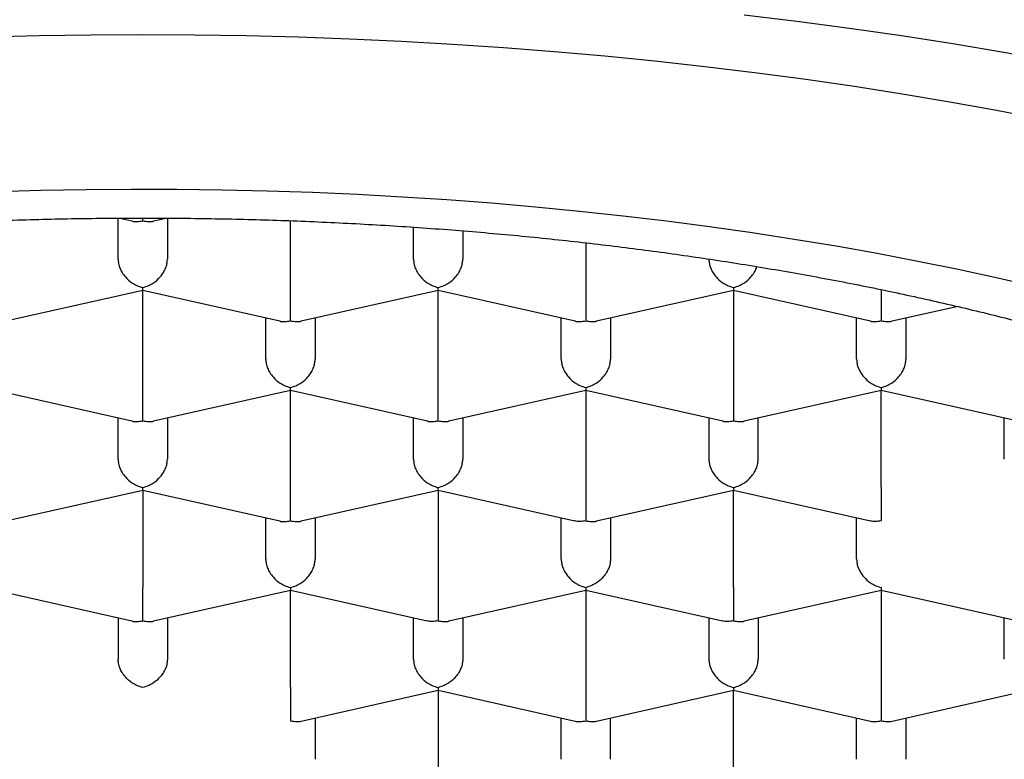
# Model space of a CAD drawing. Header units: millimetres. Extents: x 8 to 743, y 12 to 692.
# Tile 15 of 56: x 281.15 to 286.15, y 561.6 to 565.35. Entities that reach past the tile are written whole.
import ezdxf

# ---------------------------------------------------------------- set-up
doc = ezdxf.new("R2010")
doc.units = ezdxf.units.MM

msp = doc.modelspace()

# ---------------------------------------------------------------- linework, layer by layer
at = {"color": 7, "linetype": 'Continuous', "lineweight": 30}
for p, q in [((281.6511, 564.1347), (281.6511, 564.3431)), ((281.6591, 564.3431), (281.7213, 564.3291)), ((281.7761, 564.3298), (281.7762, 564.3434)), ((281.8308, 564.3291), (281.8953, 564.3437)), ((281.9011, 564.3436), (281.9011, 564.1347)), ((282.5261, 563.9937), (282.5261, 564.3301)), ((283.1511, 564.1347), (283.1511, 564.2971)), ((283.4011, 564.2784), (283.4011, 564.1347)), ((284.0261, 564.2177), (284.0261, 563.9937)), ((281.0808, 563.8215), (281.7763, 563.9784)), ((281.7761, 563.4862), (281.7761, 563.9784)), ((281.7763, 563.9783), (282.4713, 563.8215)), ((282.5808, 563.8215), (283.2763, 563.9784)), ((283.2761, 563.4862), (283.2761, 563.9784)), ((283.2763, 563.9783), (283.9713, 563.8215)), ((284.0808, 563.8215), (284.7759, 563.9783)), ((284.7758, 563.9784), (285.4713, 563.8215)), ((284.7761, 563.9784), (284.7761, 563.4862)), ((285.5808, 563.8215), (285.909, 563.8956)), ((282.4011, 563.6271), (282.4011, 563.8374)), ((282.6511, 563.8374), (282.6511, 563.6271)), ((283.9011, 563.6271), (283.9011, 563.8374)), ((284.1511, 563.8374), (284.1511, 563.6271)), ((285.4011, 563.6271), (285.4011, 563.8374)), ((285.6511, 563.8374), (285.6511, 563.6271)), ((281.0263, 563.4708), (281.7213, 563.314)), ((281.8308, 563.314), (282.5263, 563.4709)), ((282.5261, 562.9786), (282.5261, 563.4708)), ((282.5263, 563.4708), (283.2213, 563.314)), ((283.3308, 563.314), (284.0259, 563.4708)), ((284.0258, 563.4709), (284.7213, 563.314)), ((284.0261, 563.4708), (284.0261, 562.9786)), ((284.8308, 563.314), (285.5259, 563.4708)), ((285.5258, 563.4709), (286.2213, 563.314)), ((285.5261, 562.9786), (285.5261, 563.4708)), ((281.6511, 563.1196), (281.6511, 563.3298)), ((281.9011, 563.3298), (281.9011, 563.1196)), ((283.1511, 563.1196), (283.1511, 563.3298)), ((283.4011, 563.3298), (283.4011, 563.1196)), ((284.6511, 563.3298), (284.6511, 563.1196)), ((284.9011, 563.1196), (284.9011, 563.3298)), ((286.1511, 563.1196), (286.1511, 563.3298)), ((281.0808, 562.8064), (281.7763, 562.9633)), ((281.7761, 562.9632), (281.7761, 562.471)), ((281.7763, 562.9632), (282.4713, 562.8064)), ((282.5808, 562.8064), (283.2763, 562.9633)), ((283.2761, 562.9632), (283.2761, 562.471)), ((283.2763, 562.9632), (283.9708, 562.8065)), ((284.0808, 562.8064), (284.7759, 562.9632)), ((284.7758, 562.9633), (285.4708, 562.8065)), ((284.7761, 562.471), (284.7761, 562.9632)), ((282.4011, 562.612), (282.4011, 562.8222)), ((282.6511, 562.8222), (282.6511, 562.612)), ((283.9011, 562.612), (283.9011, 562.8222)), ((284.1511, 562.8222), (284.1511, 562.612)), ((285.4011, 562.612), (285.4011, 562.8222)), ((281.0263, 562.4556), (281.7213, 562.2988)), ((281.8308, 562.2988), (282.5259, 562.4556)), ((282.5258, 562.4557), (283.2208, 562.2989)), ((282.5261, 561.9634), (282.5261, 562.4557)), ((283.3308, 562.2988), (284.0259, 562.4556)), ((284.0258, 562.4557), (284.7208, 562.2989)), ((284.0261, 562.4557), (284.0261, 561.9634)), ((284.8308, 562.2988), (285.5259, 562.4556)), ((285.5258, 562.4557), (286.2213, 562.2988)), ((285.5261, 562.4557), (285.5261, 561.9634)), ((281.6511, 562.3147), (281.6511, 562.1044)), ((281.9011, 562.3147), (281.9011, 562.1044)), ((283.1511, 562.1044), (283.1511, 562.3147)), ((283.4011, 562.3147), (283.4011, 562.1044)), ((284.6511, 562.3147), (284.6511, 562.1044)), ((284.9011, 562.3147), (284.9011, 562.1044)), ((286.1511, 562.1044), (286.1511, 562.3147)), ((282.5808, 561.7912), (283.2759, 561.948)), ((283.2758, 561.9481), (283.9713, 561.7912)), ((283.2761, 561.9481), (283.2761, 561.4559)), ((284.0808, 561.7912), (284.7759, 561.948)), ((284.7758, 561.9481), (285.4713, 561.7912)), ((284.7761, 561.4559), (284.7761, 561.9481)), ((285.5808, 561.7912), (286.2759, 561.948)), ((282.6511, 561.8071), (282.6511, 561.5968)), ((283.9011, 561.5968), (283.9011, 561.8071)), ((284.1511, 561.5968), (284.1511, 561.8071)), ((285.4011, 561.5968), (285.4011, 561.8071)), ((285.6511, 561.8071), (285.6511, 561.5968))]:
    msp.add_line(p, q, dxfattribs=at)
at = {"color": 7, "linetype": 'Continuous', "lineweight": 30, "flags": 128}
for points in [[(286.4041, 565.1378), (286.1485, 565.1838), (285.8899, 565.2273), (285.6285, 565.268), (285.3645, 565.3061), (285.098, 565.3414), (284.8292, 565.374)], [(286.3387, 564.8455), (286.1027, 564.8909), (285.8638, 564.934), (285.622, 564.9746), (285.3777, 565.0127), (285.1308, 565.0482), (284.8817, 565.0813), (284.6304, 565.1118), (284.3772, 565.1397), (284.1222, 565.165), (283.8656, 565.1877), (283.6075, 565.2077), (283.3482, 565.2251), (283.0878, 565.2399), (282.8266, 565.252), (282.5646, 565.2614), (282.302, 565.2681), (282.0391, 565.2721), (281.7761, 565.2735), (281.513, 565.2721), (281.2501, 565.2681), (280.9875, 565.2614)], [(286.316, 563.9932), (286.1178, 564.0388), (285.9166, 564.0824), (285.7126, 564.1238), (285.5058, 564.1632), (285.2964, 564.2005), (285.0847, 564.2355), (284.8706, 564.2684), (284.6544, 564.2991), (284.4362, 564.3275), (284.2161, 564.3537), (283.9944, 564.3777), (283.7711, 564.3993), (283.5465, 564.4187), (283.3206, 564.4357), (283.0937, 564.4504), (282.8659, 564.4627), (282.6373, 564.4728), (282.4081, 564.4804), (282.1785, 564.4858), (281.9486, 564.4887), (281.7186, 564.4893), (281.4886, 564.4875), (281.2588, 564.4834), (281.0294, 564.4769)]]:
    msp.add_lwpolyline(points, dxfattribs=at)
at = {"color": 7, "linetype": 'Continuous', "lineweight": 30}
for points, knots in [([(273.7511, 561.2085), (273.7533, 561.265), (273.7578, 561.3778), (273.7942, 561.5465), (273.8521, 561.7143), (273.9336, 561.8806), (274.0378, 562.0449), (274.1549, 562.1945), (274.2789, 562.3294), (274.4047, 562.4503), (274.5432, 562.569), (274.6942, 562.6853), (274.8574, 562.7991), (275.0326, 562.9101), (275.2194, 563.0181), (275.4193, 563.1241), (275.6327, 563.2276), (275.8593, 563.3284), (276.0967, 563.4254), (276.3421, 563.5174), (276.5948, 563.6044), (276.8541, 563.6865), (277.1219, 563.7643), (277.4003, 563.8383), (277.6893, 563.9084), (277.9885, 563.9742), (278.2947, 564.0349), (278.6042, 564.09), (278.9164, 564.1394), (279.2306, 564.1832), (279.5492, 564.222), (279.8746, 564.2558), (280.2066, 564.2845), (280.5448, 564.3079), (280.8852, 564.3256), (281.2239, 564.3376), (281.5603, 564.3438), (281.894, 564.3446), (282.2275, 564.34), (282.5633, 564.3299), (282.901, 564.3141), (283.2399, 564.2924), (283.5761, 564.2652), (283.9058, 564.2327), (284.2286, 564.1951), (284.5441, 564.1527), (284.8549, 564.1052), (285.1632, 564.0523), (285.4684, 563.9937), (285.7699, 563.9294), (286.0641, 563.8602), (286.3476, 563.7869), (286.6204, 563.7096), (286.8822, 563.6288), (287.1352, 563.5438), (287.3813, 563.4539), (287.6196, 563.3591), (287.8497, 563.2594), (288.0686, 563.1561), (288.2741, 563.0502), (288.466, 562.942), (288.6446, 562.8318), (288.8113, 562.7189), (288.9674, 562.6023), (289.112, 562.482), (289.2447, 562.3582), (289.3637, 562.2324), (289.4733, 562.0993), (289.571, 561.9588), (289.6544, 561.8109), (289.7197, 561.6614), (289.7662, 561.5109), (289.7956, 561.3598), (289.7992, 561.2589), (289.8011, 561.2085)], [0, 0, 0, 0, 0.017177, 0.034366, 0.051542, 0.068719, 0.085908, 0.103085, 0.11632, 0.129566, 0.142812, 0.156047, 0.169273, 0.18251, 0.195747, 0.208973, 0.222582, 0.236204, 0.249826, 0.263436, 0.276662, 0.289899, 0.303136, 0.316361, 0.329971, 0.343593, 0.357215, 0.370825, 0.384051, 0.397288, 0.410525, 0.42375, 0.43736, 0.450982, 0.464604, 0.478214, 0.491439, 0.504677, 0.517914, 0.531139, 0.544749, 0.558371, 0.571993, 0.585603, 0.598828, 0.612065, 0.625302, 0.638528, 0.652138, 0.66576, 0.679382, 0.692992, 0.706217, 0.719454, 0.732691, 0.745917, 0.759527, 0.773149, 0.786771, 0.800381, 0.813606, 0.826843, 0.84008, 0.853306, 0.866916, 0.880538, 0.89416, 0.907769, 0.923111, 0.938489, 0.953885, 0.96928, 0.984658, 1, 1, 1, 1]), ([(281.7213, 564.3291), (281.7213, 564.3291), (281.7287, 564.3259), (281.7476, 564.3258), (281.7661, 564.3284), (281.7761, 564.3298)], [0, 0, 0, 0, 0.000643, 0.463034, 1, 1, 1, 1]), ([(281.7761, 564.3298), (281.786, 564.3284), (281.8046, 564.3258), (281.8234, 564.3259), (281.8308, 564.3291), (281.8308, 564.3291)], [0, 0, 0, 0, 0.53688, 0.999244, 1, 1, 1, 1]), ([(281.6511, 564.1347), (281.6515, 564.1274), (281.6524, 564.1124), (281.6596, 564.0892), (281.6712, 564.0661), (281.6909, 564.0396), (281.7165, 564.0172), (281.7471, 563.9998), (281.7659, 563.9944), (281.7761, 563.9915)], [0, 0, 0, 0, 0.1113932, 0.2273113, 0.3489592, 0.477381, 0.6926704, 0.8348682, 1, 1, 1, 1]), ([(281.7761, 563.9915), (281.7862, 563.9944), (281.805, 563.9998), (281.8357, 564.0172), (281.8613, 564.0396), (281.881, 564.0661), (281.8926, 564.0892), (281.8997, 564.1124), (281.9006, 564.1274), (281.9011, 564.1347)], [0, 0, 0, 0, 0.1651044, 0.3072931, 0.5226184, 0.6510258, 0.7726688, 0.8885917, 1, 1, 1, 1]), ([(283.1511, 564.1347), (283.1515, 564.1274), (283.1524, 564.1124), (283.1596, 564.0892), (283.1712, 564.0661), (283.1909, 564.0396), (283.2165, 564.0172), (283.2471, 563.9998), (283.2659, 563.9944), (283.2761, 563.9915)], [0, 0, 0, 0, 0.111393, 0.227311, 0.348959, 0.477381, 0.69267, 0.834868, 1, 1, 1, 1]), ([(283.2761, 563.9915), (283.2862, 563.9944), (283.305, 563.9998), (283.3357, 564.0172), (283.3613, 564.0396), (283.381, 564.0661), (283.3926, 564.0892), (283.3997, 564.1124), (283.4006, 564.1274), (283.4011, 564.1347)], [0, 0, 0, 0, 0.165104, 0.307293, 0.522618, 0.651026, 0.772669, 0.888592, 1, 1, 1, 1]), ([(284.6511, 564.1347), (284.6515, 564.1274), (284.6524, 564.1124), (284.6596, 564.0892), (284.6712, 564.0661), (284.6909, 564.0396), (284.7165, 564.0172), (284.7471, 563.9998), (284.7659, 563.9944), (284.7761, 563.9915)], [0, 0, 0, 0, 0.111393, 0.227311, 0.348959, 0.477381, 0.69267, 0.834868, 1, 1, 1, 1]), ([(284.7761, 563.9915), (284.7862, 563.9944), (284.805, 563.9998), (284.8356, 564.0172), (284.8614, 564.0396), (284.8807, 564.0662), (284.8907, 564.0843), (284.8936, 564.0949), (284.8943, 564.0975)], [0, 0, 0, 0, 0.203432, 0.378628, 0.64394, 0.802156, 0.952037, 1, 1, 1, 1]), ([(281.7763, 563.9784), (281.7763, 563.9784), (281.7764, 563.9769), (281.7762, 563.981), (281.7761, 563.9878), (281.7761, 563.9915)], [0, 0, 0, 0, 0.0006433, 0.4630341, 1, 1, 1, 1]), ([(282.5261, 563.8223), (282.5261, 563.8275), (282.5262, 563.8371), (282.5264, 563.8615), (282.526, 563.8896), (282.5261, 563.9206), (282.5261, 563.9463), (282.5261, 563.9711), (282.5261, 563.9863), (282.5261, 563.9937)], [0, 0, 0, 0, 0.165104, 0.307293, 0.522618, 0.651026, 0.772669, 0.888592, 1, 1, 1, 1]), ([(283.2763, 563.9785), (283.2763, 563.9785), (283.2764, 563.9769), (283.2762, 563.981), (283.2761, 563.9878), (283.2761, 563.9915)], [0, 0, 0, 0, 0.004079, 0.46488, 1, 1, 1, 1]), ([(284.0261, 563.9937), (284.026, 563.9863), (284.026, 563.9711), (284.026, 563.9463), (284.026, 563.9206), (284.0261, 563.8896), (284.0257, 563.8615), (284.0259, 563.8371), (284.026, 563.8275), (284.0261, 563.8223)], [0, 0, 0, 0, 0.111393, 0.227311, 0.348959, 0.477381, 0.69267, 0.834868, 1, 1, 1, 1]), ([(284.7761, 563.9915), (284.776, 563.9878), (284.7759, 563.981), (284.7758, 563.9769), (284.7758, 563.9785), (284.7758, 563.9785)], [0, 0, 0, 0, 0.535032, 0.995805, 1, 1, 1, 1]), ([(285.526, 563.9803), (285.526, 563.9773), (285.526, 563.9665), (285.526, 563.9463), (285.526, 563.9206), (285.5261, 563.8896), (285.5257, 563.8615), (285.5259, 563.8371), (285.526, 563.8275), (285.5261, 563.8223)], [0, 0, 0, 0, 0.048295, 0.172444, 0.30273, 0.440271, 0.670847, 0.823142, 1, 1, 1, 1]), ([(282.4713, 563.8215), (282.4713, 563.8215), (282.4787, 563.8183), (282.4976, 563.8182), (282.5161, 563.8209), (282.5261, 563.8223)], [0, 0, 0, 0, 0.000643, 0.463034, 1, 1, 1, 1]), ([(282.5261, 563.8223), (282.536, 563.8209), (282.5546, 563.8182), (282.5734, 563.8183), (282.5808, 563.8215), (282.5808, 563.8215)], [0, 0, 0, 0, 0.53688, 0.999244, 1, 1, 1, 1]), ([(283.9713, 563.8215), (283.9713, 563.8215), (283.9787, 563.8183), (283.9976, 563.8182), (284.0161, 563.8209), (284.0261, 563.8223)], [0, 0, 0, 0, 0.000643, 0.463034, 1, 1, 1, 1]), ([(284.0261, 563.8223), (284.036, 563.8209), (284.0546, 563.8182), (284.0734, 563.8183), (284.0808, 563.8215), (284.0808, 563.8215)], [0, 0, 0, 0, 0.53688, 0.999244, 1, 1, 1, 1]), ([(285.4713, 563.8215), (285.4713, 563.8215), (285.4787, 563.8183), (285.4976, 563.8182), (285.5161, 563.8209), (285.5261, 563.8223)], [0, 0, 0, 0, 0.0006433, 0.4630341, 1, 1, 1, 1]), ([(285.5261, 563.8223), (285.536, 563.8209), (285.5546, 563.8182), (285.5734, 563.8183), (285.5808, 563.8215), (285.5808, 563.8215)], [0, 0, 0, 0, 0.53688, 0.999244, 1, 1, 1, 1]), ([(282.4011, 563.6271), (282.4015, 563.6198), (282.4024, 563.6048), (282.4096, 563.5816), (282.4212, 563.5586), (282.4409, 563.5321), (282.4665, 563.5096), (282.4971, 563.4922), (282.5159, 563.4868), (282.5261, 563.4839)], [0, 0, 0, 0, 0.111393, 0.227311, 0.348959, 0.477381, 0.69267, 0.834868, 1, 1, 1, 1]), ([(282.5261, 563.4839), (282.5362, 563.4868), (282.555, 563.4922), (282.5857, 563.5096), (282.6113, 563.5321), (282.631, 563.5586), (282.6426, 563.5816), (282.6497, 563.6048), (282.6506, 563.6198), (282.6511, 563.6271)], [0, 0, 0, 0, 0.165104, 0.307293, 0.522618, 0.651026, 0.772669, 0.888592, 1, 1, 1, 1]), ([(283.9011, 563.6271), (283.9015, 563.6198), (283.9024, 563.6048), (283.9096, 563.5816), (283.9212, 563.5586), (283.9409, 563.5321), (283.9665, 563.5096), (283.9971, 563.4922), (284.0159, 563.4868), (284.0261, 563.4839)], [0, 0, 0, 0, 0.111393, 0.227311, 0.348959, 0.477381, 0.69267, 0.834868, 1, 1, 1, 1]), ([(284.0261, 563.4839), (284.0362, 563.4868), (284.055, 563.4922), (284.0857, 563.5096), (284.1113, 563.5321), (284.131, 563.5586), (284.1426, 563.5816), (284.1497, 563.6048), (284.1506, 563.6198), (284.1511, 563.6271)], [0, 0, 0, 0, 0.165104, 0.307293, 0.522618, 0.651026, 0.772669, 0.888592, 1, 1, 1, 1]), ([(285.4011, 563.6271), (285.4015, 563.6198), (285.4024, 563.6048), (285.4096, 563.5816), (285.4212, 563.5586), (285.4409, 563.5321), (285.4665, 563.5096), (285.4971, 563.4922), (285.5159, 563.4868), (285.5261, 563.4839)], [0, 0, 0, 0, 0.111393, 0.227311, 0.348959, 0.477381, 0.69267, 0.834868, 1, 1, 1, 1]), ([(285.5261, 563.4839), (285.5362, 563.4868), (285.555, 563.4922), (285.5857, 563.5096), (285.6113, 563.5321), (285.631, 563.5586), (285.6426, 563.5816), (285.6497, 563.6048), (285.6506, 563.6198), (285.6511, 563.6271)], [0, 0, 0, 0, 0.165104, 0.307293, 0.522618, 0.651026, 0.772669, 0.888592, 1, 1, 1, 1]), ([(281.7761, 563.3147), (281.7761, 563.3199), (281.7762, 563.3296), (281.7764, 563.3539), (281.776, 563.3821), (281.7761, 563.413), (281.7761, 563.4387), (281.7761, 563.4635), (281.7761, 563.4787), (281.7761, 563.4862)], [0, 0, 0, 0, 0.165104, 0.307293, 0.522618, 0.651026, 0.772669, 0.888592, 1, 1, 1, 1]), ([(282.5263, 563.4709), (282.5263, 563.4709), (282.5264, 563.4694), (282.5262, 563.4734), (282.5261, 563.4802), (282.5261, 563.4839)], [0, 0, 0, 0, 0.004079, 0.46488, 1, 1, 1, 1]), ([(283.2761, 563.3147), (283.2761, 563.3199), (283.2762, 563.3296), (283.2764, 563.3539), (283.276, 563.3821), (283.2761, 563.413), (283.2761, 563.4387), (283.2761, 563.4635), (283.2761, 563.4787), (283.2761, 563.4862)], [0, 0, 0, 0, 0.1651044, 0.3072931, 0.5226184, 0.6510258, 0.7726688, 0.8885917, 1, 1, 1, 1]), ([(284.0261, 563.4839), (284.026, 563.4802), (284.0259, 563.4734), (284.0258, 563.4694), (284.0258, 563.4709), (284.0258, 563.4709)], [0, 0, 0, 0, 0.53688, 0.999244, 1, 1, 1, 1]), ([(284.7761, 563.4862), (284.776, 563.4787), (284.776, 563.4636), (284.776, 563.4387), (284.776, 563.4131), (284.7761, 563.3821), (284.7757, 563.3539), (284.7759, 563.3296), (284.776, 563.3199), (284.7761, 563.3147)], [0, 0, 0, 0, 0.111393, 0.227311, 0.348959, 0.477381, 0.69267, 0.834868, 1, 1, 1, 1]), ([(285.5261, 563.4839), (285.526, 563.4802), (285.5259, 563.4734), (285.5258, 563.4694), (285.5258, 563.4709), (285.5258, 563.4709)], [0, 0, 0, 0, 0.53688, 0.999244, 1, 1, 1, 1]), ([(281.7213, 563.314), (281.7213, 563.314), (281.7287, 563.3108), (281.7476, 563.3107), (281.7661, 563.3133), (281.7761, 563.3147)], [0, 0, 0, 0, 0.000643, 0.463034, 1, 1, 1, 1]), ([(281.7761, 563.3147), (281.786, 563.3133), (281.8046, 563.3107), (281.8234, 563.3108), (281.8308, 563.314), (281.8308, 563.314)], [0, 0, 0, 0, 0.53688, 0.999244, 1, 1, 1, 1]), ([(283.2213, 563.314), (283.2213, 563.314), (283.2287, 563.3108), (283.2476, 563.3107), (283.2661, 563.3133), (283.2761, 563.3147)], [0, 0, 0, 0, 0.000643, 0.463034, 1, 1, 1, 1]), ([(283.2761, 563.3147), (283.286, 563.3133), (283.3046, 563.3107), (283.3234, 563.3108), (283.3308, 563.314), (283.3308, 563.314)], [0, 0, 0, 0, 0.53688, 0.999244, 1, 1, 1, 1]), ([(284.7213, 563.314), (284.7213, 563.314), (284.7287, 563.3108), (284.7476, 563.3107), (284.7661, 563.3133), (284.7761, 563.3147)], [0, 0, 0, 0, 0.000643, 0.463034, 1, 1, 1, 1]), ([(284.7761, 563.3147), (284.786, 563.3133), (284.8046, 563.3107), (284.8234, 563.3108), (284.8308, 563.314), (284.8308, 563.314)], [0, 0, 0, 0, 0.53688, 0.999244, 1, 1, 1, 1]), ([(281.6511, 563.1196), (281.6515, 563.1122), (281.6524, 563.0973), (281.6596, 563.074), (281.6712, 563.051), (281.6909, 563.0245), (281.7165, 563.002), (281.7471, 562.9846), (281.7659, 562.9792), (281.7761, 562.9763)], [0, 0, 0, 0, 0.1113932, 0.2273113, 0.3489592, 0.477381, 0.6926704, 0.8348682, 1, 1, 1, 1]), ([(281.7761, 562.9763), (281.7862, 562.9792), (281.805, 562.9846), (281.8357, 563.002), (281.8613, 563.0245), (281.881, 563.051), (281.8926, 563.074), (281.8997, 563.0973), (281.9006, 563.1122), (281.9011, 563.1196)], [0, 0, 0, 0, 0.165104, 0.307293, 0.522618, 0.651026, 0.772669, 0.888592, 1, 1, 1, 1]), ([(283.1511, 563.1196), (283.1515, 563.1122), (283.1524, 563.0973), (283.1596, 563.074), (283.1712, 563.051), (283.1909, 563.0245), (283.2165, 563.002), (283.2471, 562.9846), (283.2659, 562.9792), (283.2761, 562.9763)], [0, 0, 0, 0, 0.111393, 0.227311, 0.348959, 0.477381, 0.69267, 0.834868, 1, 1, 1, 1]), ([(283.2761, 562.9763), (283.2862, 562.9792), (283.305, 562.9846), (283.3357, 563.002), (283.3613, 563.0245), (283.381, 563.051), (283.3926, 563.074), (283.3997, 563.0973), (283.4006, 563.1122), (283.4011, 563.1196)], [0, 0, 0, 0, 0.165104, 0.307293, 0.522618, 0.651026, 0.772669, 0.888592, 1, 1, 1, 1]), ([(284.6511, 563.1196), (284.6515, 563.1122), (284.6524, 563.0973), (284.6596, 563.074), (284.6712, 563.051), (284.6909, 563.0245), (284.7165, 563.002), (284.7471, 562.9846), (284.7659, 562.9792), (284.7761, 562.9763)], [0, 0, 0, 0, 0.1113932, 0.2273113, 0.3489592, 0.477381, 0.6926704, 0.8348682, 1, 1, 1, 1]), ([(284.7761, 562.9763), (284.7862, 562.9792), (284.805, 562.9846), (284.8357, 563.002), (284.8613, 563.0245), (284.881, 563.051), (284.8926, 563.074), (284.8997, 563.0973), (284.9006, 563.1122), (284.9011, 563.1196)], [0, 0, 0, 0, 0.1651044, 0.3072931, 0.5226184, 0.6510258, 0.7726688, 0.8885917, 1, 1, 1, 1]), ([(281.7763, 562.9633), (281.7763, 562.9633), (281.7764, 562.9618), (281.7762, 562.9659), (281.7761, 562.9727), (281.7761, 562.9763)], [0, 0, 0, 0, 0.000643, 0.463034, 1, 1, 1, 1]), ([(282.5261, 562.8071), (282.5261, 562.8123), (282.5262, 562.822), (282.5264, 562.8464), (282.526, 562.8745), (282.5261, 562.9055), (282.5261, 562.9311), (282.5261, 562.956), (282.5261, 562.9711), (282.5261, 562.9786)], [0, 0, 0, 0, 0.165104, 0.307293, 0.522618, 0.651026, 0.772669, 0.888592, 1, 1, 1, 1]), ([(283.2763, 562.9633), (283.2763, 562.9633), (283.2764, 562.9618), (283.2762, 562.9659), (283.2761, 562.9727), (283.2761, 562.9763)], [0, 0, 0, 0, 0.000643, 0.463034, 1, 1, 1, 1]), ([(284.0261, 562.9786), (284.026, 562.9711), (284.026, 562.956), (284.026, 562.9311), (284.026, 562.9055), (284.0261, 562.8745), (284.0257, 562.8464), (284.0259, 562.822), (284.026, 562.8123), (284.0261, 562.8071)], [0, 0, 0, 0, 0.111393, 0.227311, 0.348959, 0.477381, 0.69267, 0.834868, 1, 1, 1, 1]), ([(284.7761, 562.9763), (284.776, 562.9727), (284.7759, 562.9659), (284.7758, 562.9618), (284.7758, 562.9633), (284.7758, 562.9633)], [0, 0, 0, 0, 0.53688, 0.999244, 1, 1, 1, 1]), ([(285.5261, 562.9786), (285.526, 562.9711), (285.526, 562.956), (285.526, 562.9311), (285.526, 562.9055), (285.5261, 562.8745), (285.5257, 562.8464), (285.5259, 562.822), (285.526, 562.8123), (285.5261, 562.8071)], [0, 0, 0, 0, 0.1113938, 0.227312, 0.3489598, 0.477381, 0.6926715, 0.8348691, 1, 1, 1, 1]), ([(282.4713, 562.8064), (282.4713, 562.8064), (282.4787, 562.8032), (282.4976, 562.8031), (282.5161, 562.8057), (282.5261, 562.8071)], [0, 0, 0, 0, 0.000643, 0.463034, 1, 1, 1, 1]), ([(282.5261, 562.8071), (282.536, 562.8057), (282.5546, 562.8031), (282.5734, 562.8032), (282.5808, 562.8064), (282.5808, 562.8064)], [0, 0, 0, 0, 0.53688, 0.999244, 1, 1, 1, 1]), ([(284.0261, 562.8071), (284.0161, 562.8057), (283.9974, 562.8032), (283.9784, 562.8034), (283.971, 562.8066), (283.9709, 562.8066)], [0, 0, 0, 0, 0.535032, 0.995805, 1, 1, 1, 1]), ([(284.0261, 562.8071), (284.036, 562.8057), (284.0546, 562.8031), (284.0734, 562.8032), (284.0808, 562.8064), (284.0808, 562.8064)], [0, 0, 0, 0, 0.53688, 0.999244, 1, 1, 1, 1]), ([(285.5261, 562.8071), (285.5161, 562.8057), (285.4974, 562.8032), (285.4784, 562.8034), (285.471, 562.8066), (285.4709, 562.8066)], [0, 0, 0, 0, 0.535033, 0.9958062, 1, 1, 1, 1]), ([(282.4011, 562.612), (282.4015, 562.6047), (282.4024, 562.5897), (282.4096, 562.5665), (282.4212, 562.5434), (282.4409, 562.5169), (282.4665, 562.4945), (282.4971, 562.4771), (282.5159, 562.4716), (282.5261, 562.4687)], [0, 0, 0, 0, 0.111393, 0.227311, 0.348959, 0.477381, 0.69267, 0.834868, 1, 1, 1, 1]), ([(282.5261, 562.4687), (282.5362, 562.4716), (282.555, 562.4771), (282.5857, 562.4945), (282.6113, 562.5169), (282.631, 562.5434), (282.6426, 562.5665), (282.6497, 562.5897), (282.6506, 562.6047), (282.6511, 562.612)], [0, 0, 0, 0, 0.165104, 0.307293, 0.522618, 0.651026, 0.772669, 0.888592, 1, 1, 1, 1]), ([(283.9011, 562.612), (283.9015, 562.6047), (283.9024, 562.5897), (283.9096, 562.5665), (283.9212, 562.5434), (283.9409, 562.5169), (283.9665, 562.4945), (283.9971, 562.4771), (284.0159, 562.4716), (284.0261, 562.4687)], [0, 0, 0, 0, 0.111393, 0.227311, 0.348959, 0.477381, 0.69267, 0.834868, 1, 1, 1, 1]), ([(284.1511, 562.612), (284.1506, 562.6047), (284.1497, 562.5897), (284.1425, 562.5665), (284.1309, 562.5435), (284.1114, 562.5169), (284.0853, 562.4947), (284.0549, 562.4771), (284.0361, 562.4717), (284.0261, 562.4687)], [0, 0, 0, 0, 0.111393, 0.227311, 0.348959, 0.477381, 0.69267, 0.834868, 1, 1, 1, 1]), ([(285.4011, 562.612), (285.4015, 562.6047), (285.4024, 562.5897), (285.4096, 562.5665), (285.4212, 562.5434), (285.4409, 562.5169), (285.4665, 562.4945), (285.4971, 562.4771), (285.5159, 562.4716), (285.5261, 562.4687)], [0, 0, 0, 0, 0.111393, 0.227311, 0.348959, 0.477381, 0.692671, 0.834868, 1, 1, 1, 1]), ([(281.7761, 562.2995), (281.7761, 562.3047), (281.7762, 562.3144), (281.7764, 562.3388), (281.776, 562.3669), (281.7761, 562.3979), (281.7761, 562.4236), (281.7761, 562.4484), (281.7761, 562.4636), (281.7761, 562.471)], [0, 0, 0, 0, 0.165104, 0.307293, 0.522618, 0.651026, 0.772669, 0.888592, 1, 1, 1, 1]), ([(282.5261, 562.4687), (282.526, 562.4651), (282.5259, 562.4583), (282.5258, 562.4542), (282.5258, 562.4557), (282.5258, 562.4558)], [0, 0, 0, 0, 0.535032, 0.995805, 1, 1, 1, 1]), ([(283.2761, 562.471), (283.276, 562.4636), (283.276, 562.4484), (283.276, 562.4236), (283.276, 562.3979), (283.2761, 562.3669), (283.2757, 562.3388), (283.2759, 562.3144), (283.276, 562.3047), (283.2761, 562.2995)], [0, 0, 0, 0, 0.111393, 0.227311, 0.348959, 0.477381, 0.69267, 0.834868, 1, 1, 1, 1]), ([(284.0261, 562.4687), (284.026, 562.4651), (284.0259, 562.4583), (284.0258, 562.4542), (284.0258, 562.4557), (284.0258, 562.4557)], [0, 0, 0, 0, 0.53688, 0.999244, 1, 1, 1, 1]), ([(284.7761, 562.471), (284.776, 562.4636), (284.776, 562.4484), (284.776, 562.4236), (284.776, 562.3979), (284.7761, 562.3669), (284.7757, 562.3388), (284.7759, 562.3144), (284.776, 562.3047), (284.7761, 562.2995)], [0, 0, 0, 0, 0.111393, 0.227311, 0.348959, 0.477381, 0.69267, 0.834868, 1, 1, 1, 1]), ([(285.5261, 562.4687), (285.526, 562.4651), (285.5259, 562.4583), (285.5258, 562.4542), (285.5258, 562.4557), (285.5258, 562.4558)], [0, 0, 0, 0, 0.535035, 0.995807, 1, 1, 1, 1]), ([(281.7213, 562.2988), (281.7213, 562.2988), (281.7287, 562.2956), (281.7476, 562.2955), (281.7661, 562.2981), (281.7761, 562.2995)], [0, 0, 0, 0, 0.000643, 0.463034, 1, 1, 1, 1]), ([(281.7761, 562.2995), (281.786, 562.2981), (281.8046, 562.2955), (281.8234, 562.2956), (281.8308, 562.2988), (281.8308, 562.2988)], [0, 0, 0, 0, 0.53688, 0.999244, 1, 1, 1, 1]), ([(283.2761, 562.2995), (283.2661, 562.2982), (283.2474, 562.2956), (283.2284, 562.2958), (283.221, 562.299), (283.2209, 562.2991)], [0, 0, 0, 0, 0.535032, 0.995805, 1, 1, 1, 1]), ([(283.2761, 562.2995), (283.286, 562.2981), (283.3046, 562.2955), (283.3234, 562.2956), (283.3308, 562.2988), (283.3308, 562.2988)], [0, 0, 0, 0, 0.53688, 0.999244, 1, 1, 1, 1]), ([(284.7761, 562.2995), (284.7661, 562.2982), (284.7474, 562.2956), (284.7284, 562.2958), (284.721, 562.299), (284.7209, 562.2991)], [0, 0, 0, 0, 0.535032, 0.995805, 1, 1, 1, 1]), ([(284.7761, 562.2995), (284.786, 562.2981), (284.8046, 562.2955), (284.8234, 562.2956), (284.8308, 562.2988), (284.8308, 562.2988)], [0, 0, 0, 0, 0.53688, 0.999244, 1, 1, 1, 1]), ([(281.7761, 561.9612), (281.766, 561.9641), (281.7473, 561.9696), (281.7168, 561.9871), (281.6908, 562.0093), (281.6712, 562.0359), (281.6596, 562.0589), (281.6524, 562.0821), (281.6515, 562.0971), (281.6511, 562.1044)], [0, 0, 0, 0, 0.165104, 0.307293, 0.522618, 0.651026, 0.772669, 0.888592, 1, 1, 1, 1]), ([(281.9011, 562.1044), (281.9006, 562.0971), (281.8997, 562.0821), (281.8925, 562.0589), (281.8809, 562.0359), (281.8614, 562.0093), (281.8353, 561.9871), (281.8049, 561.9696), (281.7861, 561.9641), (281.7761, 561.9612)], [0, 0, 0, 0, 0.111393, 0.227311, 0.348959, 0.477381, 0.69267, 0.834868, 1, 1, 1, 1]), ([(283.1511, 562.1044), (283.1515, 562.0971), (283.1524, 562.0821), (283.1596, 562.0589), (283.1712, 562.0358), (283.1909, 562.0093), (283.2165, 561.9869), (283.2471, 561.9695), (283.2659, 561.9641), (283.2761, 561.9612)], [0, 0, 0, 0, 0.111393, 0.227311, 0.348959, 0.477381, 0.69267, 0.834868, 1, 1, 1, 1]), ([(283.4011, 562.1044), (283.4006, 562.0971), (283.3997, 562.0821), (283.3925, 562.0589), (283.3809, 562.0359), (283.3614, 562.0093), (283.3353, 561.9871), (283.3049, 561.9696), (283.2861, 561.9641), (283.2761, 561.9612)], [0, 0, 0, 0, 0.111393, 0.227311, 0.348959, 0.477381, 0.69267, 0.834868, 1, 1, 1, 1]), ([(284.6511, 562.1044), (284.6515, 562.0971), (284.6524, 562.0821), (284.6596, 562.0589), (284.6712, 562.0358), (284.6909, 562.0093), (284.7165, 561.9869), (284.7471, 561.9695), (284.7659, 561.9641), (284.7761, 561.9612)], [0, 0, 0, 0, 0.111393, 0.227311, 0.348959, 0.477381, 0.69267, 0.834868, 1, 1, 1, 1]), ([(284.7761, 561.9612), (284.7862, 561.9641), (284.805, 561.9695), (284.8357, 561.9869), (284.8613, 562.0093), (284.881, 562.0358), (284.8926, 562.0589), (284.8997, 562.0821), (284.9006, 562.0971), (284.9011, 562.1044)], [0, 0, 0, 0, 0.165104, 0.307293, 0.522618, 0.651026, 0.772669, 0.888592, 1, 1, 1, 1]), ([(282.5261, 561.9634), (282.526, 561.956), (282.526, 561.9408), (282.526, 561.916), (282.526, 561.8903), (282.5261, 561.8593), (282.5257, 561.8312), (282.5259, 561.8069), (282.526, 561.7972), (282.5261, 561.792)], [0, 0, 0, 0, 0.1113932, 0.2273113, 0.3489592, 0.477381, 0.6926704, 0.8348682, 1, 1, 1, 1]), ([(283.2761, 561.9612), (283.276, 561.9575), (283.2759, 561.9507), (283.2758, 561.9466), (283.2758, 561.9481), (283.2758, 561.9481)], [0, 0, 0, 0, 0.53688, 0.999244, 1, 1, 1, 1]), ([(284.0261, 561.9634), (284.026, 561.956), (284.026, 561.9408), (284.026, 561.916), (284.026, 561.8903), (284.0261, 561.8593), (284.0257, 561.8312), (284.0259, 561.8069), (284.026, 561.7972), (284.0261, 561.792)], [0, 0, 0, 0, 0.111393, 0.227311, 0.348959, 0.477381, 0.69267, 0.834868, 1, 1, 1, 1]), ([(284.7761, 561.9612), (284.776, 561.9575), (284.7759, 561.9507), (284.7758, 561.9466), (284.7758, 561.9482), (284.7758, 561.9482)], [0, 0, 0, 0, 0.535032, 0.995805, 1, 1, 1, 1]), ([(285.5261, 561.9634), (285.526, 561.956), (285.526, 561.9408), (285.526, 561.916), (285.526, 561.8903), (285.5261, 561.8593), (285.5257, 561.8312), (285.5259, 561.8069), (285.526, 561.7972), (285.5261, 561.792)], [0, 0, 0, 0, 0.111393, 0.227311, 0.348959, 0.477381, 0.69267, 0.834868, 1, 1, 1, 1]), ([(282.5261, 561.792), (282.536, 561.7906), (282.5546, 561.7879), (282.5734, 561.788), (282.5808, 561.7912), (282.5808, 561.7912)], [0, 0, 0, 0, 0.53688, 0.999244, 1, 1, 1, 1]), ([(283.9713, 561.7912), (283.9713, 561.7912), (283.9787, 561.788), (283.9976, 561.7879), (284.0161, 561.7906), (284.0261, 561.792)], [0, 0, 0, 0, 0.000643, 0.463034, 1, 1, 1, 1]), ([(284.0261, 561.792), (284.036, 561.7906), (284.0546, 561.7879), (284.0734, 561.788), (284.0808, 561.7912), (284.0808, 561.7912)], [0, 0, 0, 0, 0.53688, 0.999244, 1, 1, 1, 1]), ([(285.4713, 561.7912), (285.4713, 561.7912), (285.4787, 561.788), (285.4976, 561.7879), (285.5161, 561.7906), (285.5261, 561.792)], [0, 0, 0, 0, 0.000643, 0.463034, 1, 1, 1, 1]), ([(285.5261, 561.792), (285.536, 561.7906), (285.5546, 561.7879), (285.5734, 561.788), (285.5808, 561.7912), (285.5808, 561.7912)], [0, 0, 0, 0, 0.53688, 0.999244, 1, 1, 1, 1])]:
    msp.add_open_spline(points, degree=3, knots=knots, dxfattribs=at)

doc.saveas('drawing.dxf')
